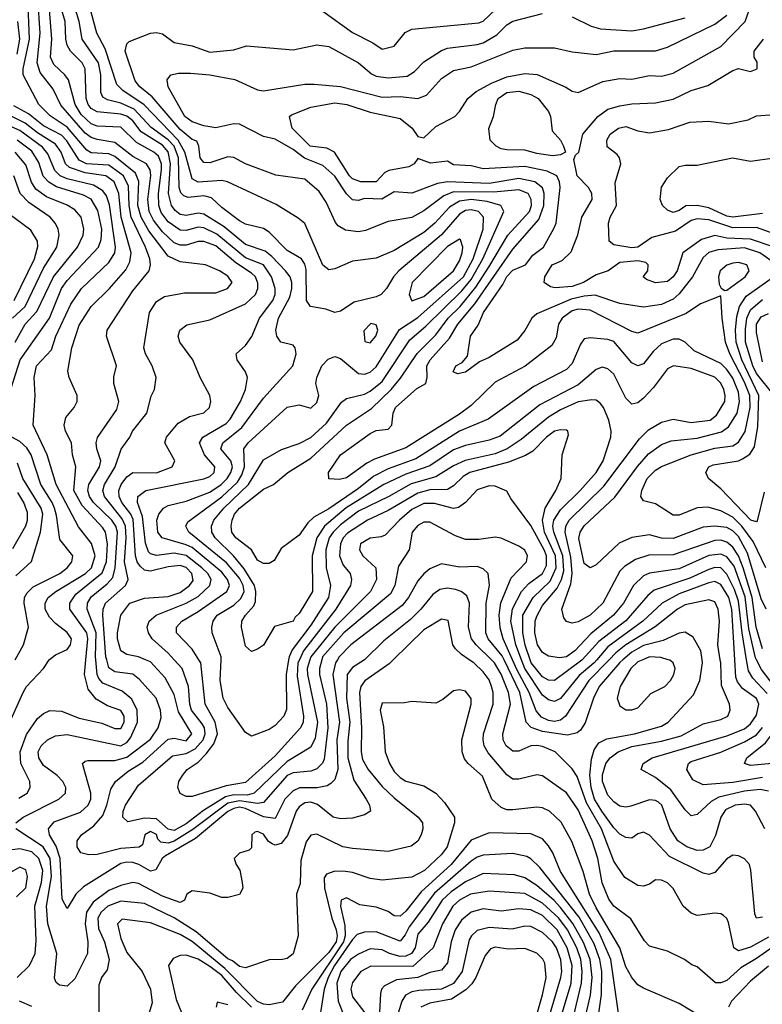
# Model space of a CAD drawing. Header units: inches. Extents: x 1793389 to 1900389, y 320802 to 470796.
# Tile 249 of 256: x 1822310 to 1824810, y 398839 to 402156. Entities that reach past the tile are written whole.
import ezdxf

# ---------------------------------------------------------------- set-up
doc = ezdxf.new("R2010")
doc.units = ezdxf.units.IN
doc.header["$MEASUREMENT"] = 0
doc.layers.add('B8329', color=7, linetype='Continuous')
doc.layers.add('B8420', color=7, linetype='Continuous')

msp = doc.modelspace()

# ---------------------------------------------------------------- linework, layer by layer
at = {"layer": 'B8329', "color": 2}
for points, elevation in [([(1822249.5, 399730), (1822320.9, 399890), (1822332.7, 399910), (1822389.6, 399970.4), (1822409.3, 400000)], 318), ([(1823470.5, 400000), (1823470, 399999.5), (1823430, 399973.6), (1823411.8, 399950), (1823410.2, 399870), (1823421.5, 399790), (1823413.9, 399726.1), (1823414.7, 399670), (1823434.1, 399594.1), (1823476.3, 399530), (1823486.8, 399510), (1823490.7, 399489.3), (1823470, 399477.2), (1823430, 399466.6), (1823390, 399464.5), (1823365.2, 399470), (1823312.1, 399512.1), (1823290, 399519.7), (1823270, 399518), (1823250, 399504.5), (1823240.3, 399490), (1823211.7, 399408.3), (1823190, 399380.5), (1823170, 399375.6), (1823159.6, 399379.6), (1823147.2, 399387.2), (1823130, 399412.3), (1823110, 399421.2), (1823101.4, 399418.6), (1823091.3, 399410), (1823090, 399366), (1823082, 399358), (1823050, 399348), (1823032, 399330), (1823038, 399310), (1823050.8, 399290.8), (1823058.8, 399250), (1823061, 399230), (1823050, 399209), (1823010, 399199), (1822990, 399199), (1822950, 399214), (1822890, 399222), (1822872, 399210), (1822864.7, 399190), (1822850, 399182.7), (1822790, 399203.5), (1822710, 399246), (1822690.5, 399249.5), (1822650, 399239.7), (1822610, 399222.6), (1822557, 399183), (1822534.9, 399150), (1822530.2, 399110), (1822538.9, 399050), (1822537.6, 399010), (1822494.9, 398925.1), (1822470, 398900.9), (1822443.9, 398903.9), (1822432.3, 398912.3), (1822427, 398927), (1822434.3, 399010), (1822404.5, 399110), (1822400.3, 399170), (1822416.8, 399270), (1822412.2, 399330), (1822388.4, 399370), (1822297.2, 399430)], 310), ([(1822297.2, 399450), (1822321.2, 399470), (1822441.2, 399530), (1822463.7, 399550), (1822464.5, 399570), (1822455.1, 399590), (1822436, 399610), (1822390, 399643.7), (1822374, 399670), (1822372, 399690), (1822382, 399710), (1822402.7, 399730), (1822430, 399743.8), (1822470, 399748.5), (1822650, 399710.2), (1822670, 399720.9), (1822683, 399737), (1822705.8, 399790), (1822705.3, 399830), (1822687, 399867), (1822654.2, 399894.2), (1822590, 399921.1), (1822576.3, 399936.3), (1822570.7, 399950.7), (1822565.5, 400000)], 310), ([(1822306.6, 399533.4), (1822335.1, 399550), (1822345.1, 399570), (1822343.6, 399590), (1822313, 399650), (1822311.1, 399690), (1822332, 399748), (1822370, 399802), (1822390, 399819.1), (1822411.5, 399828.5), (1822450, 399826.7), (1822510, 399803.1), (1822586.1, 399786.1), (1822630, 399768.7), (1822650, 399768.5), (1822661.3, 399790), (1822661.3, 399810), (1822650, 399829.4), (1822604.9, 399844.9), (1822566.6, 399866.6), (1822540.3, 399900.3), (1822528.2, 399950), (1822532.7, 400000)], 314), ([(1823379.2, 400000), (1823373.1, 399990), (1823364, 399950), (1823386.2, 399790), (1823377.5, 399730), (1823380.8, 399630), (1823370, 399596), (1823357.5, 399582.5), (1823344.8, 399575.2), (1823311.4, 399568.6), (1823251.4, 399568.6), (1823230, 399558), (1823202.6, 399530), (1823170, 399465.1), (1823130, 399470.9), (1823070, 399499.2), (1823050, 399503), (1823030, 399499.1), (1823010, 399488.7), (1822901.7, 399398.3), (1822800.5, 399339.5), (1822788.8, 399330), (1822768.2, 399291.8), (1822750, 399287.6), (1822710.7, 399310.7), (1822690, 399317.3), (1822670, 399318.5), (1822650, 399313.5), (1822524.9, 399235.1), (1822499.1, 399210), (1822470, 399162), (1822452.9, 399192.9), (1822445.5, 399330), (1822432.5, 399372.5), (1822409.6, 399410), (1822406.6, 399430), (1822425.9, 399454.1), (1822514, 399486), (1822540.7, 399510), (1822549.6, 399530), (1822549.6, 399550), (1822521.2, 399650), (1822530, 399658.8), (1822539.3, 399660.7), (1822630, 399660.3), (1822670, 399671.4), (1822750, 399732.4), (1822775.8, 399770), (1822785.4, 399805.4), (1822784.2, 399830), (1822769.5, 399870), (1822713.2, 399933.2), (1822690, 399951.3), (1822630, 399958.9), (1822610, 399972.3), (1822602.5, 400000)], 306), ([(1823326.5, 400000), (1823318.6, 399970), (1823319.2, 399950), (1823342, 399850), (1823347.5, 399770), (1823334.5, 399665.5), (1823328.9, 399651.1), (1823310, 399632), (1823290, 399625.1), (1823230, 399619.2), (1823210.5, 399610), (1823130, 399518.9), (1823110, 399516.2), (1823050, 399524.2), (1823010, 399516.4), (1822892.4, 399427.6), (1822830, 399388.4), (1822810, 399382.5), (1822785.1, 399385.1), (1822775.2, 399395.2), (1822770, 399411.5), (1822750, 399421.6), (1822730.7, 399410), (1822723, 399377), (1822711.8, 399368.2), (1822650, 399364.4), (1822570, 399343.6), (1822542.9, 399342.9), (1822515.3, 399350), (1822502.7, 399370), (1822502.7, 399390), (1822517.2, 399410), (1822559.5, 399440.5), (1822590, 399475.5), (1822603.5, 399510), (1822616.1, 399563.9), (1822632, 399590), (1822674.9, 399625.1), (1822724.7, 399655.3), (1822810, 399732.2), (1822830, 399735.8), (1822870, 399726.5), (1822889.6, 399750), (1822844.8, 399824.8), (1822830, 399882.7), (1822798.8, 399938.8), (1822750, 399993.3), (1822733.6, 400000)], 302), ([(1823567.3, 400000), (1823553.5, 399986.5), (1823471.5, 399928.5), (1823457.6, 399910), (1823453.1, 399890), (1823460.2, 399770), (1823459.5, 399690), (1823464.2, 399664.2), (1823482.4, 399630), (1823530, 399572.4), (1823570, 399534.4), (1823651, 399470), (1823666, 399450), (1823666.8, 399430), (1823661, 399410), (1823650, 399389), (1823627.5, 399372.5), (1823550, 399354.5), (1823430, 399363.6), (1823398, 399370), (1823310, 399412.3), (1823290, 399408.7), (1823274, 399386), (1823255.8, 399324.2), (1823253.7, 399246.3), (1823242, 399210), (1823246.8, 399070), (1823230, 399009), (1823210, 398994), (1823194, 398990), (1823150, 398988.7), (1823070, 398962), (1823050, 398966.6), (1823026.1, 398986.1), (1823010, 398992), (1822903.8, 399083.8), (1822830, 399130.9), (1822730, 399178.3), (1822650, 399186.2), (1822606.7, 399170), (1822583.6, 399150), (1822572.7, 399130), (1822575.1, 399095.1), (1822595.6, 399050), (1822610.3, 398989.7), (1822604.1, 398955.9), (1822584.9, 398930), (1822575.9, 398904.1), (1822575.5, 398790)], 314), ([(1823286.4, 400000), (1823277.8, 399970), (1823278.8, 399950), (1823311.9, 399790), (1823304.8, 399735.2), (1823290, 399705.1), (1823210, 399657.3), (1823098.7, 399550), (1823075.9, 399544.1), (1823030, 399545.3), (1823002.3, 399537.7), (1822928.2, 399491.8), (1822870, 399446.8), (1822830, 399425.1), (1822810, 399429.7), (1822770, 399464.2), (1822730, 399466.2), (1822673.6, 399453.6), (1822657.2, 399470), (1822658, 399490), (1822665.6, 399510), (1822710, 399577.1), (1822823.8, 399676.2), (1822870, 399684.5), (1822900.3, 399699.7), (1822926.8, 399730), (1822933.6, 399750), (1822931.8, 399770), (1822924.2, 399784.2), (1822888.5, 399830), (1822882, 399850), (1822877.7, 399910), (1822856.3, 399970), (1822829.4, 400000)], 298), ([(1823251.1, 400000), (1823246.3, 399990), (1823244, 399944), (1823264.9, 399810), (1823263.7, 399790), (1823254.9, 399770), (1823170, 399676.3), (1823070, 399586.3), (1823004.4, 399575.6), (1822890, 399539), (1822870, 399539), (1822850, 399549), (1822842, 399570), (1822845.2, 399590), (1822857.2, 399610), (1822873.2, 399630), (1822910, 399654.4), (1822937.1, 399682.9), (1822963, 399717), (1822975.4, 399750), (1822967.3, 399790), (1822933.7, 399850), (1822919.6, 399990), (1822913, 400000)], 294), ([(1823214.9, 400000), (1823206.7, 399950), (1823208.2, 399831.8), (1823199.3, 399810), (1823170, 399778), (1823150, 399765.2), (1823090, 399742), (1823070, 399755.3), (1823010, 399839), (1822995.1, 399870), (1822984.2, 399930), (1822987.5, 400000)], 290), ([(1824905.7, 399074.3), (1824790, 398993.3), (1824737.5, 398962.5), (1824690, 398919.6), (1824670, 398911.8), (1824652.1, 398912.1), (1824590, 398966), (1824572.5, 398972.5), (1824548, 398990), (1824490, 399018), (1824430, 399035.3), (1824412.9, 399052.9), (1824367.2, 399127.2), (1824309.5, 399170), (1824292.9, 399192.9), (1824270, 399249), (1824256, 399330), (1824236.9, 399390), (1824190, 399494.5), (1824150, 399551.8), (1824070, 399609.4), (1824050, 399612.3), (1823990, 399598), (1823970, 399598), (1823950, 399612.7), (1823886.3, 399686.3), (1823873, 399710), (1823869.7, 399730), (1823871.2, 399750), (1823903.5, 399850), (1823903.5, 399890), (1823898.3, 399910), (1823890, 399932.3), (1823870, 399959.6), (1823838.4, 399990), (1823823.3, 400000)], 314), ([(1824830, 399065.6), (1824770, 399031.6), (1824730, 399019.5), (1824713.2, 399030), (1824695.3, 399115.3), (1824690, 399128.7), (1824678.6, 399138.6), (1824670, 399144), (1824650, 399146), (1824590, 399138), (1824570, 399146), (1824542.7, 399170), (1824509.5, 399229.5), (1824490, 399249), (1824470, 399257.2), (1824450, 399259), (1824430, 399244), (1824410, 399237.2), (1824390, 399239.3), (1824346.5, 399266.5), (1824310, 399321.2), (1824267.8, 399430), (1824218, 399518), (1824186.3, 399606.3), (1824170, 399632.3), (1824112.3, 399690), (1824070, 399707.6), (1824050, 399711.2), (1824030, 399709.5), (1823990, 399692), (1823970, 399692), (1823947.3, 399710), (1823937.6, 399730), (1823935.6, 399750), (1823961.7, 399850), (1823955.3, 399890), (1823930, 399951.8), (1823908.3, 399990), (1823897.9, 400000)], 310), ([(1824340.5, 400000), (1824329.5, 399990.5), (1824260.9, 399910), (1824241.7, 399870), (1824213, 399787), (1824197.1, 399762.9), (1824185.8, 399754.2), (1824154, 399746), (1824070, 399757.8), (1824031.7, 399771.7), (1824014.3, 399790), (1823993.8, 399890), (1823940.3, 400000)], 306), ([(1824294.2, 400000), (1824225.5, 399930), (1824146.7, 399810), (1824130, 399796.9), (1824110, 399792.4), (1824090, 399794.8), (1824065.9, 399805.9), (1824048.3, 399828.3), (1824024.7, 399890), (1823984.5, 399964.5), (1823968.7, 400000)], 302), ([(1824252.5, 400000), (1824244, 399990), (1824192.8, 399947.2), (1824130, 399869.6), (1824110, 399859.6), (1824101.7, 399861.7), (1824090, 399865.1), (1824070, 399880.5), (1824009.9, 399970), (1823998.7, 400000)], 298), ([(1824203.3, 400000), (1824201.7, 399998.3), (1824110, 399929.7), (1824090, 399931.3), (1824070, 399942.6), (1824032, 399990), (1824028.4, 400000)], 294), ([(1824810, 399133.2), (1824790, 399129.2), (1824783.9, 399143.9), (1824771.4, 399291.4), (1824766, 399310), (1824750, 399329.2), (1824730, 399339.3), (1824710, 399341.2), (1824690, 399329.2), (1824650, 399283.7), (1824630, 399276), (1824610, 399280.9), (1824497.6, 399337.6), (1824430, 399409.3), (1824410, 399419), (1824390, 399414), (1824370, 399399), (1824350, 399401.2), (1824330, 399412.3), (1824310, 399433.6), (1824269.8, 399490), (1824245, 399530), (1824233.2, 399570), (1824228.8, 399611.2), (1824234.5, 399665.5), (1824243.5, 399696.5), (1824259.6, 399720.4), (1824286.2, 399733.8), (1824379, 399750), (1824470, 399776.4), (1824492.7, 399790), (1824578.3, 399881.7), (1824599.6, 399930), (1824608, 399990), (1824606.6, 400000)], 306), ([(1824818, 399430), (1824786.6, 399490), (1824769.6, 399509.6), (1824750, 399513.7), (1824718, 399510), (1824685.8, 399494.2), (1824670.4, 399470), (1824652.5, 399407.5), (1824632.4, 399370), (1824610, 399358), (1824590, 399357.4), (1824556, 399370), (1824525.6, 399390), (1824499.7, 399430), (1824471.3, 399510), (1824459.8, 399519.8), (1824450, 399526), (1824430, 399528), (1824367.2, 399507.2), (1824350, 399503.6), (1824330, 399507), (1824310, 399520.9), (1824290, 399543.7), (1824271.5, 399590), (1824271.8, 399611.8), (1824282.6, 399650), (1824297.6, 399670), (1824324.5, 399690), (1824370, 399708), (1824470, 399726), (1824536.6, 399743.4), (1824610, 399784.4), (1824670, 399799.1), (1824694, 399810), (1824701.2, 399830), (1824699.3, 399850), (1824672.6, 399912.6), (1824669.7, 399990), (1824668, 400000)], 302), ([(1824407.6, 400000), (1824390, 399992.4), (1824367, 399970), (1824330.7, 399910), (1824320.7, 399870), (1824330, 399844.7), (1824350, 399831.3), (1824370, 399831), (1824390, 399838), (1824433.8, 399886.2), (1824481.2, 399910), (1824500.9, 399930), (1824512.3, 399950), (1824516, 399970), (1824509.2, 399990), (1824498.3, 399998.3), (1824493, 400000)], 310), ([(1824830, 399556.9), (1824802.7, 399562.7), (1824750, 399557.1), (1824663.5, 399536.5), (1824637.1, 399522.9), (1824590, 399479), (1824570, 399474), (1824550, 399494), (1824501.5, 399561.5), (1824450, 399602.7), (1824402, 399630), (1824408.7, 399650), (1824439, 399670), (1824690, 399743.9), (1824750, 399766.7), (1824770, 399783.7), (1824790, 399813.4), (1824798, 399850), (1824790, 399869.4), (1824743.4, 399903.4), (1824725.8, 399925.8), (1824720.7, 399940.7), (1824717.2, 400000)], 298), ([(1824987.4, 400000), (1824994.2, 399974.2), (1825000.2, 399930), (1824999.3, 399830), (1824977.4, 399710), (1824970, 399692.7), (1824950.5, 399670), (1824930, 399660.9), (1824870, 399660.7), (1824830, 399649.7), (1824770, 399644.2), (1824749.3, 399650), (1824758, 399670), (1824820.3, 399719.7), (1824837.3, 399742.7), (1824865.3, 399810), (1824867, 399853), (1824859.8, 399890), (1824850.8, 399910), (1824806.6, 399966.6), (1824790.2, 400000)], 290), ([(1824825.9, 399885.9), (1824777.3, 399937.3), (1824762.7, 399962.7), (1824756.5, 400000)], 294), ([(1824615.3, 398790), (1824530, 398842), (1824410, 398893.2), (1824390, 398905.2), (1824370, 398929.2), (1824350, 398965.2), (1824329.7, 399030), (1824250, 399164.2), (1824227.4, 399210), (1824206.9, 399286.9), (1824167.9, 399387.9), (1824132.7, 399452.7), (1824093.2, 399490), (1824070, 399500.9), (1824050, 399503.7), (1823970, 399494), (1823950, 399494.5), (1823930, 399502), (1823899.5, 399530), (1823868.1, 399608.1), (1823819.3, 399650), (1823806.5, 399666.5), (1823799.6, 399690), (1823797.6, 399730), (1823829.3, 399850), (1823829.2, 399869.2), (1823810, 399894), (1823790, 399899), (1823770, 399895.3), (1823733.7, 399866.3), (1823710, 399854), (1823630, 399859), (1823605.4, 399854.6), (1823530, 399854), (1823522.8, 399830), (1823534, 399774), (1823540.4, 399690), (1823554.9, 399650), (1823570, 399624), (1823590, 399603), (1823610, 399590.6), (1823670, 399574.9), (1823710, 399550.5), (1823739.3, 399519.3), (1823773, 399470), (1823773, 399450), (1823748.5, 399370), (1823730, 399343.6), (1823672.4, 399290), (1823630, 399267), (1823530, 399257), (1823490, 399262.9), (1823430, 399282.9), (1823406.2, 399286.2), (1823370, 399287.6), (1823342, 399278), (1823334.9, 399265.1), (1823336.1, 399230), (1823360.2, 399130), (1823375.5, 399090), (1823378.6, 399070), (1823374.8, 399050), (1823350, 399013.7), (1823238.2, 398901.8), (1823193.9, 398846.1), (1823150, 398837.8), (1823130, 398839.8), (1823110, 398849), (1823000.2, 398960.2), (1822890, 399050.8), (1822850, 399074.8), (1822750, 399113.7), (1822654.4, 399125.6), (1822639.1, 399110), (1822650, 399061), (1822670, 399014), (1822721.6, 398950), (1822750.4, 398890), (1822756, 398844), (1822727.5, 398752.5)], 318), ([(1824810, 399603.1), (1824710, 399586.8), (1824610, 399578.7), (1824575.3, 399595.3), (1824555.1, 399630), (1824560.9, 399650), (1824570, 399657.1), (1824670, 399688.8), (1824750, 399723.6), (1824790, 399746.9), (1824810, 399772.2)], 294), ([(1824325.1, 398810), (1824299.3, 398990), (1824260.5, 399080.5), (1824130, 399287), (1824104.2, 399350), (1824090, 399372.7), (1824070, 399397), (1824030, 399413.6), (1823890, 399417), (1823830, 399391.8), (1823762.3, 399310), (1823661.3, 399218.7), (1823610, 399152.7), (1823590, 399136), (1823570, 399137.2), (1823550, 399152.3), (1823510, 399167), (1823454.2, 399174.2), (1823410, 399198), (1823391.3, 399190), (1823389.2, 399170), (1823404.6, 399104.6), (1823405.3, 399070), (1823399.8, 399050), (1823293.6, 398890), (1823260.2, 398819.8)], 322), ([(1822301.2, 398930), (1822342.7, 398970), (1822362, 399010), (1822365.6, 399054.4), (1822360.4, 399170), (1822382.9, 399250), (1822387.8, 399290), (1822374.2, 399330), (1822350, 399353.1), (1822310, 399363.5), (1822250, 399355.1)], 314), ([(1824248.4, 398730), (1824268.1, 398871.9), (1824269.8, 398950), (1824262.9, 398990), (1824243.5, 399043.5), (1824192.7, 399132.7), (1824060.6, 399300.6), (1824030, 399329.6), (1824016.6, 399336.6), (1823970, 399347.8), (1823870, 399341.1), (1823850, 399335.4), (1823830, 399321.1), (1823706.5, 399213.5), (1823620.3, 399099.7), (1823607.1, 399072.9), (1823590, 399051.8), (1823510, 399083.5), (1823470, 399082.4), (1823446.1, 399073.9), (1823430, 399057.6), (1823369.7, 398970.3), (1823348.1, 398930), (1823334.2, 398890), (1823319.3, 398790)], 326), ([(1822298.4, 399201.6), (1822330, 399231.3), (1822335.6, 399270), (1822330, 399292.7), (1822310, 399300.9), (1822230, 399256)], 318), ([(1824203.5, 398750), (1824230.7, 398870), (1824236.8, 398930), (1824229.8, 398990), (1824207.8, 399047.8), (1824171.4, 399111.4), (1824130, 399165.3), (1824109.3, 399189.3), (1824050, 399239.7), (1824010, 399265.1), (1823975.2, 399275.2), (1823870, 399279.7), (1823810, 399252.3), (1823761.9, 399218.1), (1823731.5, 399190), (1823684.2, 399115.8), (1823650, 399075.1), (1823641.3, 399030), (1823628.4, 399010), (1823610, 399001.2), (1823590, 399000.3), (1823555.1, 399010), (1823530, 399022.6), (1823490, 399025.7), (1823450, 399008.3), (1823423.7, 398990), (1823390.3, 398950), (1823376.9, 398910), (1823382, 398850), (1823404.9, 398790)], 330), ([(1824162.4, 398750), (1824201.1, 398910), (1824203.4, 398950), (1824198.3, 398990), (1824185, 399030), (1824154.3, 399090), (1824124.4, 399130), (1824070, 399179.8), (1824010, 399212.1), (1823890, 399220.5), (1823827.7, 399210), (1823790, 399189.7), (1823767.4, 399170), (1823732.7, 399110), (1823702, 399030), (1823632.8, 398967.2), (1823492.1, 398967.9), (1823458, 398950), (1823430, 398912.7), (1823424.6, 398890), (1823430, 398864.9), (1823471.1, 398811.1)], 334), ([(1824130, 398790.8), (1824166.2, 398910), (1824169.8, 398970), (1824153, 399030), (1824119.3, 399090), (1824070, 399138.7), (1824030, 399157.3), (1823990, 399161.1), (1823930, 399152.8), (1823870, 399160.5), (1823830, 399149.6), (1823797.4, 399122.6), (1823776, 399090), (1823762.3, 399050), (1823750, 398979), (1823730, 398954), (1823690, 398946.6), (1823650.2, 398929.8), (1823577.8, 398922.2), (1823538, 398902), (1823527.7, 398890), (1823524.1, 398875.9), (1823520.2, 398790)], 338), ([(1824083.8, 398770), (1824131.8, 398930), (1824134.8, 398950), (1824130.9, 398989.1), (1824117.2, 399030), (1824103.5, 399050), (1824070, 399081.3), (1824030, 399101.3), (1824010, 399103), (1823967.1, 399092.9), (1823890, 399098.3), (1823850, 399087.6), (1823830.4, 399070), (1823823.2, 399056.8), (1823798.9, 398950), (1823770.1, 398909.9), (1823730, 398889.8), (1823653.7, 398886.3), (1823630, 398881.3), (1823608, 398870), (1823596.4, 398850), (1823576.1, 398783.9)], 342), ([(1824034.8, 398750), (1824070, 398871), (1824082, 398930), (1824077.4, 398977.4), (1824071.2, 398991.2), (1824050, 399012), (1824010, 399027), (1823954.6, 399025.4), (1823910, 399031.8), (1823894.4, 399025.6), (1823876.7, 399003.3), (1823845.7, 398930), (1823831.9, 398908.1), (1823811.9, 398888.1), (1823763.2, 398856.8), (1823690, 398842.6), (1823660.5, 398830)], 346), ([(1823089.9, 398829.9), (1823039, 398879), (1822990, 398936.2), (1822950, 398966.4), (1822910, 398990.9), (1822870, 399005.1), (1822850, 399003.7), (1822826, 398994), (1822810.8, 398970), (1822835.9, 398855.9), (1822888, 398730)], 322), ([(1824830, 398968.2), (1824770, 398917), (1824706, 398850), (1824695.5, 398830)], 318), ([(1822350, 398832), (1822309, 398850)], 314), ([(1823010, 398838), (1822974, 398846), (1822971.3, 398830)], 326)]:
    msp.add_lwpolyline(points, dxfattribs=dict(at, elevation=elevation))
at = {"layer": 'B8420', "color": 2}
for points, elevation in [([(1822913, 400000), (1822890, 400035.1), (1822837, 400090), (1822838, 400110), (1822855.1, 400130), (1822910, 400162.3), (1823007.3, 400230), (1823015.8, 400250), (1823009.7, 400270), (1822990, 400294.8), (1822890, 400377.4), (1822870, 400387.1), (1822789.5, 400410), (1822775.1, 400430), (1822771.8, 400470), (1822778, 400490), (1822793.2, 400510), (1822810, 400519.3), (1822870, 400533.7), (1822950, 400563.9), (1822988.3, 400590), (1823008.5, 400610), (1823020.9, 400630), (1823026.2, 400650), (1823020.4, 400670), (1822986.3, 400710), (1822994, 400730), (1823058, 400782), (1823130, 400880.5), (1823229.4, 400990), (1823240.9, 401030), (1823237.2, 401050), (1823230, 401059), (1823189, 401070), (1823175.1, 401090), (1823172, 401110), (1823181.3, 401150), (1823218.7, 401221.3), (1823225.7, 401250), (1823225.4, 401270), (1823219.7, 401290), (1823204.2, 401310), (1823158.6, 401358.6), (1823135.9, 401375.9), (1823070, 401398.3), (1822998.4, 401458.4), (1822930, 401501.1), (1822910, 401504.4), (1822870, 401496.4), (1822850, 401499.7), (1822832.6, 401512.6), (1822820.4, 401530), (1822810.8, 401570), (1822817.7, 401670), (1822810, 401711), (1822790, 401733.2), (1822718.4, 401778.4), (1822690, 401814.8), (1822670.5, 401830.5), (1822650, 401837.8), (1822570, 401845.1), (1822550, 401856.3), (1822539.8, 401870), (1822533.3, 401890), (1822529.6, 401990), (1822520.5, 402010), (1822480.5, 402050), (1822469.8, 402069.8), (1822464.8, 402090), (1822463.1, 402150), (1822434, 402250)], 294), ([(1822602.5, 400000), (1822599.8, 400010), (1822589.8, 400150.2), (1822591.1, 400170), (1822598.7, 400190), (1822666, 400250), (1822674.7, 400270), (1822662.6, 400330), (1822667.8, 400410), (1822665.4, 400450), (1822654.7, 400474.7), (1822595.1, 400550), (1822589.7, 400570), (1822595.4, 400590), (1822631, 400650), (1822651.1, 400708.9), (1822680.9, 400750), (1822689.5, 400770), (1822738, 400830), (1822752.7, 400887.3), (1822764, 400910), (1822769.2, 400950), (1822756, 400990), (1822732.7, 401030), (1822727, 401050), (1822746.6, 401170), (1822770, 401206.8), (1822796.6, 401223.4), (1822864.8, 401235.2), (1822970, 401235.5), (1823008.7, 401250), (1823025.2, 401270), (1823010, 401292.3), (1822982, 401310), (1822935.3, 401330), (1822850, 401339.6), (1822810, 401359.6), (1822744.2, 401444.2), (1822718.6, 401490), (1822707.6, 401530), (1822710.7, 401610.7), (1822699.1, 401639.1), (1822630, 401695.3), (1822610, 401703.8), (1822550, 401707.3), (1822536.2, 401716.2), (1822470, 401793.3), (1822411.8, 401831.8), (1822374, 401870), (1822321.3, 401970), (1822321.5, 401990), (1822342.9, 402090), (1822336.5, 402230)], 306), ([(1822733.6, 400000), (1822710, 400009.7), (1822670, 400017.6), (1822650, 400029.5), (1822638.9, 400070), (1822638.9, 400090), (1822649.7, 400150.3), (1822680.9, 400190), (1822730, 400207), (1822810, 400212.9), (1822850, 400226.5), (1822881.6, 400250), (1822893.1, 400266.9), (1822889.6, 400290), (1822870, 400310.9), (1822850, 400316.8), (1822810, 400313.3), (1822750, 400297.7), (1822730, 400302), (1822714.8, 400314.8), (1822704.8, 400330), (1822699.3, 400350), (1822691.7, 400471.7), (1822683.5, 400490), (1822653.3, 400530), (1822644.8, 400550), (1822643.1, 400570), (1822651.3, 400590), (1822670, 400615.5), (1822690, 400630.5), (1822770, 400628.9), (1822822.7, 400650), (1822832, 400670), (1822798, 400730), (1822803.7, 400750), (1822843.5, 400796.5), (1822881.2, 400818.8), (1822930, 400831), (1822949, 400850), (1822952.7, 400870), (1822949.2, 400890), (1822917.2, 400950), (1822892.7, 401010), (1822849.2, 401070), (1822842.7, 401090), (1822849, 401110), (1822872.3, 401127.7), (1822950, 401144.9), (1823070, 401198.4), (1823103.6, 401230), (1823111.2, 401250), (1823111.2, 401268.8), (1823103, 401290), (1823090, 401302), (1823037, 401337), (1822970, 401393.5), (1822930, 401408.3), (1822910, 401408.3), (1822870, 401396), (1822850, 401396), (1822830, 401404.4), (1822790, 401441.7), (1822759.9, 401479.9), (1822745.3, 401510), (1822741.1, 401550), (1822750.7, 401630.7), (1822748.4, 401650), (1822736.3, 401670), (1822690, 401695.1), (1822630, 401741.7), (1822570, 401751.9), (1822550, 401758.7), (1822530, 401773.3), (1822448.2, 401868.2), (1822422.2, 401922.2), (1822378, 401978), (1822368.6, 402010), (1822378.5, 402110), (1822370.7, 402230)], 302), ([(1822829.4, 400000), (1822810, 400021.6), (1822755.1, 400070), (1822743.7, 400090), (1822739.3, 400110), (1822746, 400130), (1822769.2, 400150), (1822869.8, 400190.2), (1822910, 400212.9), (1822949.7, 400250), (1822953.7, 400270), (1822943.1, 400290), (1822922.7, 400310), (1822870, 400350.7), (1822830, 400358.4), (1822770, 400351.1), (1822750, 400356.9), (1822743.7, 400363.7), (1822732.7, 400392.7), (1822722.6, 400482.6), (1822706.6, 400530), (1822707.3, 400550), (1822734, 400570), (1822930, 400608.8), (1822950, 400617.1), (1822964.5, 400630), (1822966.6, 400650), (1822931.6, 400690), (1822914.5, 400730), (1822926, 400750), (1823004.6, 400795.4), (1823018, 400810), (1823053.3, 400870), (1823069.6, 400910), (1823076, 400950), (1823069.4, 400969.4), (1823042, 401010), (1823038, 401030), (1823070, 401058), (1823091.5, 401088.5), (1823116.9, 401150), (1823162, 401210), (1823169.7, 401230), (1823169.7, 401250), (1823157.3, 401290), (1823130, 401329.7), (1823070, 401353.8), (1822973.5, 401433.5), (1822930, 401455.1), (1822910, 401456.4), (1822870, 401446), (1822850, 401447.1), (1822810, 401475.1), (1822785.8, 401505.8), (1822777.8, 401530), (1822777.3, 401570), (1822787.2, 401650), (1822786.8, 401670), (1822776.5, 401696.5), (1822761.6, 401710), (1822702.3, 401742.3), (1822650, 401793.5), (1822570, 401797.3), (1822550, 401804.8), (1822516.6, 401836.6), (1822496.1, 401870), (1822473.4, 401953.4), (1822462, 401970), (1822424.7, 402004.7), (1822412.8, 402030), (1822418, 402090), (1822409.8, 402190.2)], 298), ([(1822987.5, 400000), (1822988, 400010), (1822958, 400090), (1822957, 400110), (1822960.7, 400130), (1822974.5, 400150), (1823030, 400183.6), (1823054.1, 400205.9), (1823064.8, 400230), (1823062.5, 400250), (1823050, 400274.8), (1823005.8, 400325.8), (1822879.5, 400430), (1822869.3, 400450), (1822875.9, 400464.1), (1822990, 400548.1), (1823042.5, 400597.5), (1823057.7, 400622.3), (1823066.8, 400650), (1823064.2, 400710), (1823078.4, 400730), (1823210, 400850.6), (1823250, 400858.8), (1823290, 400847.7), (1823310, 400866), (1823316.2, 400890), (1823306.6, 400930), (1823309.4, 400950), (1823326.6, 400990), (1823347.7, 401012.3), (1823370, 401020.7), (1823390, 401014), (1823450, 400963.8), (1823470, 400961.3), (1823490, 400968.5), (1823510, 400986), (1823588.1, 401111.9), (1823650, 401152.9), (1823803.8, 401290), (1823835.7, 401350), (1823869.8, 401450), (1823871.1, 401490), (1823854, 401510), (1823830, 401515.8), (1823810, 401512.8), (1823790, 401500.4), (1823729.4, 401430.6), (1823586, 401310), (1823568.2, 401290), (1823544.9, 401250), (1823526, 401230), (1823510, 401222), (1823435.5, 401204.5), (1823390, 401174), (1823370, 401169.2), (1823340.2, 401180.2), (1823288.7, 401190), (1823275.1, 401210), (1823274, 401314), (1823270, 401332.7), (1823258.4, 401350), (1823210, 401378.4), (1823150, 401439.5), (1823130, 401452), (1823070, 401467), (1823050, 401478.4), (1822990, 401522.9), (1822955.3, 401555.3), (1822930, 401562.3), (1822876.3, 401556.3), (1822862.4, 401562.4), (1822852.2, 401572.2), (1822846.8, 401590), (1822844.1, 401690), (1822829.1, 401730), (1822810, 401751.4), (1822752.3, 401792.3), (1822694.8, 401854.8), (1822650, 401874.8), (1822605.2, 401885.2), (1822590, 401895.1), (1822582.6, 401910), (1822583.1, 401970), (1822575.1, 402010), (1822519.7, 402090), (1822509.8, 402150), (1822497.6, 402190)], 290), ([(1824810, 400036.2), (1824788.6, 400110), (1824775.7, 400210), (1824745.7, 400310), (1824729.9, 400349.9), (1824710, 400378.9), (1824690, 400396.4), (1824670, 400402.3), (1824650, 400401.5), (1824510, 400353.7), (1824427.5, 400352.5), (1824382.2, 400337.8), (1824345.7, 400314.3), (1824330, 400298), (1824272.2, 400190), (1824230.4, 400150), (1824190, 400127.3), (1824170, 400122.7), (1824150, 400128.7), (1824141.5, 400141.5), (1824135.1, 400170), (1824164.5, 400255.5), (1824169.2, 400290.8), (1824165.2, 400345.2), (1824145.6, 400430), (1824148.5, 400450), (1824158.9, 400470), (1824276, 400584), (1824396.2, 400743.8), (1824426.2, 400773.8), (1824470, 400800.5), (1824509.6, 400810.4), (1824570, 400798.9), (1824633.7, 400806.3), (1824655.9, 400824.1), (1824683, 400870), (1824685.1, 400890), (1824680.5, 400910), (1824670, 400931.6), (1824650, 400951.2), (1824570, 400980.5), (1824510.5, 400989.5), (1824490, 400979.3), (1824443.4, 400916.6), (1824410, 400881.2), (1824390, 400865.2), (1824370, 400861.2), (1824350, 400881.2), (1824310, 400961.2), (1824290, 400979.3), (1824270, 400985.2), (1824250, 400977.2), (1824190, 400926.3), (1824061.2, 400858.8), (1823926.8, 400753.2), (1823890, 400738.9), (1823810, 400721.1), (1823770, 400706.9), (1823690, 400653.5), (1823610, 400624.4), (1823535.5, 400590), (1823408.4, 400511.6), (1823335.2, 400450), (1823310.2, 400410), (1823294.7, 400350), (1823295.3, 400230), (1823250, 400155.3), (1823236.8, 400143.2), (1823230, 400129.3), (1823167.7, 400112.3), (1823130.5, 400049.5), (1823110, 400035.3), (1823090, 400028), (1823070, 400046), (1823056, 400110), (1823058, 400130), (1823069.5, 400150), (1823098, 400182), (1823103.8, 400196.2), (1823105.1, 400230), (1823099.8, 400250), (1823065.7, 400305.7), (1823029.9, 400349.9), (1822968, 400410), (1822956.3, 400430), (1822955.8, 400450), (1822963.5, 400470), (1822996.4, 400510), (1823080.4, 400590), (1823130, 400672.7), (1823191.5, 400708.5), (1823250, 400728.2), (1823290, 400748.4), (1823343, 400797), (1823392.5, 400867.5), (1823410, 400879.3), (1823470, 400894.9), (1823490, 400904.6), (1823530, 400937.4), (1823622.7, 401077.3), (1823677.1, 401122.9), (1823797.8, 401242.2), (1823830, 401280.2), (1823869, 401350), (1823939.5, 401510), (1823929.2, 401530), (1823883.4, 401543.4), (1823830, 401550.5), (1823790, 401544.1), (1823756.2, 401523.8), (1823707, 401470), (1823670, 401438.9), (1823570, 401378.4), (1823510, 401352.3), (1823430, 401342.7), (1823370, 401316), (1823350, 401312.7), (1823330, 401329), (1823270, 401468.7), (1823246.8, 401486.8), (1823173.1, 401533.1), (1823009.6, 401609.6), (1822990, 401614), (1822910, 401608.5), (1822890, 401619.5), (1822865.7, 401710), (1822842.9, 401750), (1822728.7, 401868.7), (1822657.1, 401917.1), (1822637, 401937), (1822597, 402057), (1822569.7, 402110), (1822542.4, 402210)], 286), ([(1824853.5, 401333.5), (1824801.6, 401370), (1824750, 401387.8), (1824659.7, 401380.3), (1824630, 401371.1), (1824610, 401355.1), (1824574.9, 401290), (1824530, 401232.8), (1824510, 401214), (1824470, 401196.9), (1824410, 401187.6), (1824330, 401199.6), (1824247.4, 401227.4), (1824210, 401225), (1824166.1, 401213.9), (1824050, 401164.5), (1824033.4, 401150), (1824010, 401109), (1823984.1, 401075.9), (1823890, 401018), (1823857.1, 401002.9), (1823810, 400968.7), (1823783.1, 400963.1), (1823768.7, 400970), (1823778, 400990), (1823799.3, 401000.7), (1823817.6, 401022.4), (1823827.3, 401090), (1823853, 401127), (1823871.5, 401170), (1823936.5, 401263.5), (1823950, 401290.4), (1823970, 401312), (1824012.3, 401330), (1824037.2, 401362.8), (1824073.2, 401390), (1824107.8, 401452.2), (1824115.1, 401470), (1824129.6, 401590), (1824127.3, 401610), (1824118, 401630), (1824085.4, 401645.4), (1824010, 401661), (1823870, 401652.8), (1823830, 401663.6), (1823770, 401666.6), (1823750, 401679), (1823692.7, 401672.7), (1823650, 401688), (1823638, 401670), (1823619.9, 401660.1), (1823551.8, 401648.2), (1823538.7, 401641.3), (1823510, 401609.7), (1823458, 401610), (1823430, 401619.6), (1823419.6, 401630), (1823369.7, 401709.7), (1823343.3, 401723.3), (1823287, 401730), (1823227.3, 401790), (1823218, 401830), (1823224.7, 401835.3), (1823290, 401860.7), (1823370, 401875.3), (1823411.3, 401870), (1823490, 401844.4), (1823590, 401823), (1823630.8, 401790), (1823650, 401762), (1823670, 401758), (1823710, 401795.5), (1823774, 401830), (1823790, 401846), (1823818, 401890), (1823846, 401914), (1823897.6, 401942.4), (1823950, 401962.7), (1824010, 401974.3), (1824051.4, 401971.4), (1824148.6, 401928.6), (1824170, 401914.8), (1824190, 401911), (1824272.5, 401947.5), (1824330, 401957.3), (1824370, 401954.9), (1824430, 401968.2), (1824470, 401966), (1824510, 401975.5), (1824670, 402064.9), (1824751.6, 402150), (1824772.8, 402210)], 274), ([(1823330, 402184.9), (1823430, 402113), (1823498, 402078), (1823530, 402056), (1823570, 402066.8), (1823607.5, 402112.5), (1823630, 402124), (1823854.9, 402145.1), (1823870, 402150.4), (1823911.8, 402190)], 286), ([(1822300.6, 402039.4), (1822310.6, 402090), (1822303.7, 402150)], 310), ([(1824823, 400170), (1824805.2, 400205.2), (1824759.3, 400359.3), (1824730, 400414.8), (1824710, 400434.5), (1824690, 400445.1), (1824650, 400449.8), (1824610, 400446.6), (1824510, 400408.3), (1824470, 400409.7), (1824430, 400420.5), (1824370, 400411.8), (1824327.3, 400392.7), (1824250, 400319.3), (1824230, 400309.2), (1824210, 400324), (1824191.6, 400408.4), (1824196.9, 400430), (1824210, 400450.4), (1824312.8, 400547.2), (1824389, 400651), (1824426.3, 400693.7), (1824470, 400724.4), (1824503.3, 400736.7), (1824590, 400746.5), (1824672.7, 400767.3), (1824695.5, 400784.5), (1824725.4, 400830), (1824732.9, 400870), (1824730, 400901.2), (1824710, 400947.8), (1824690, 400977.4), (1824670, 400997.4), (1824580.7, 401040.7), (1824550, 401069.3), (1824530, 401079.5), (1824510, 401079.6), (1824470, 401063.6), (1824441.8, 401038.2), (1824410, 400996), (1824390, 400989.4), (1824370, 400999.5), (1824310, 401071.6), (1824290, 401078.7), (1824230, 401084.5), (1824210, 401081.2), (1824197.6, 401062.4), (1824170, 400997.2), (1824150, 400977), (1824039.9, 400920.1), (1823886.8, 400810), (1823790, 400769.7), (1823643.6, 400676.4), (1823550, 400642.7), (1823501.6, 400618.4), (1823450, 400576.8), (1823350, 400508.6), (1823299.6, 400480.4), (1823279.5, 400460.5), (1823250, 400419), (1823190, 400374), (1823166.4, 400333.6), (1823150, 400324), (1823130, 400324), (1823110, 400335.3), (1823089.6, 400369.6), (1823037, 400410), (1823024.2, 400430), (1823021.3, 400450), (1823025.1, 400470), (1823033, 400490), (1823050, 400510.3), (1823130, 400574.4), (1823164, 400590), (1823212.7, 400630), (1823290, 400678.7), (1823410, 400790.4), (1823493.6, 400846.4), (1823559.7, 400910), (1823591.6, 400948.4), (1823648.1, 401031.9), (1823710, 401093.7), (1823752.1, 401150), (1823791.9, 401190), (1823844.8, 401255.2), (1823892.7, 401327.3), (1823952.4, 401430), (1824025.4, 401510), (1824032.1, 401530), (1824031, 401550), (1824021.6, 401570), (1823990, 401582.7), (1823905.2, 401574.8), (1823770, 401576.2), (1823737.1, 401562.9), (1823670, 401511.6), (1823630, 401489.6), (1823550, 401475.6), (1823474.2, 401445.8), (1823450, 401441.6), (1823406.3, 401446.3), (1823381.7, 401461.7), (1823372.9, 401472.9), (1823341.1, 401541.1), (1823317.5, 401577.5), (1823270, 401618.7), (1823171.7, 401631.7), (1823070, 401669.7), (1823030, 401691.8), (1823010, 401694), (1822950, 401674), (1822930, 401675.1), (1822917, 401690), (1822913.2, 401730), (1822906.3, 401746.3), (1822890, 401751.6), (1822850, 401785.7), (1822755.6, 401895.6), (1822713.6, 401930), (1822698, 401950), (1822665.2, 402050), (1822670, 402074), (1822678, 402082), (1822749.6, 402110.4), (1822770, 402113), (1822790, 402107.7), (1822830, 402079.1), (1822890, 402068.2), (1822950, 402046), (1823030, 402054), (1823072.9, 402067.1), (1823230, 402054), (1823310, 402070.6), (1823350, 402064.9), (1823450, 402010.5), (1823493.7, 401973.7), (1823510, 401965.7), (1823550, 401959.5), (1823614.3, 401965.7), (1823638.7, 401981.3), (1823670, 402014), (1823730, 402052.4), (1823750, 402060.3), (1823850, 402072), (1823870, 402078), (1823915.7, 402104.3), (1823950, 402138), (1823969.7, 402150.3), (1824070, 402177.1)], 282), ([(1824822, 400310), (1824778.4, 400398.4), (1824740.8, 400450), (1824710, 400479.8), (1824670, 400501.7), (1824626.6, 400513.4), (1824590, 400511.6), (1824530, 400487), (1824510, 400486.6), (1824450, 400525.2), (1824410, 400535.3), (1824401.2, 400550), (1824404.5, 400570), (1824422.4, 400610), (1824450, 400638.4), (1824470, 400650.4), (1824569.8, 400690.2), (1824650, 400712.6), (1824710, 400720.3), (1824730, 400732.7), (1824751.6, 400768.4), (1824769, 400850), (1824767.4, 400890), (1824750, 400934.3), (1824700.3, 401030), (1824685.4, 401070), (1824674.3, 401150), (1824670, 401226), (1824601.3, 401198.7), (1824553.4, 401166.6), (1824390, 401099.5), (1824370, 401105.1), (1824230, 401177.4), (1824190, 401181), (1824170, 401175.6), (1824135.8, 401150), (1824123.1, 401130), (1824115.8, 401084.2), (1824101.3, 401058.7), (1824011.7, 400988.3), (1823910, 400935.1), (1823830, 400856.2), (1823790, 400826.6), (1823610, 400713.3), (1823504.2, 400675.8), (1823478, 400662), (1823410, 400612.7), (1823386.6, 400606.6), (1823350, 400609), (1823349.2, 400630), (1823389.4, 400690), (1823490, 400762.4), (1823510, 400772.4), (1823550, 400776.3), (1823562, 400790), (1823567, 400830), (1823575.1, 400850), (1823646.7, 400913.3), (1823677, 400930), (1823681.6, 400950), (1823680.5, 400990), (1823691.3, 401010), (1823756.5, 401083.5), (1823784.8, 401130), (1823841.8, 401198.3), (1823970, 401383.1), (1824057.4, 401482.6), (1824074.4, 401530), (1824075.3, 401570), (1824069.8, 401589.8), (1824043.7, 401610), (1823990, 401620.3), (1823890, 401603.4), (1823750.2, 401609.8), (1823716, 401604), (1823630, 401571.6), (1823570, 401576), (1823528.7, 401551.3), (1823470, 401553), (1823450, 401546.6), (1823430, 401549.3), (1823410, 401569.3), (1823370, 401628.2), (1823330, 401664.5), (1823268.8, 401688.8), (1823230, 401718.9), (1823170, 401753.2), (1823130, 401762), (1823050, 401803.5), (1823030, 401804.8), (1822970, 401791.2), (1822930, 401797.7), (1822890, 401811.5), (1822866, 401830), (1822809.4, 401930), (1822806.6, 401953.4), (1822818, 401970), (1822844.1, 401975.9), (1822884.1, 401975.9), (1822950, 401970.4), (1823034.4, 401954.4), (1823110, 401919.1), (1823130, 401916.3), (1823270, 401938.4), (1823301.2, 401938.8), (1823390, 401930.4), (1823530, 401895.3), (1823590, 401897), (1823650, 401890.4), (1823678.6, 401901.4), (1823730, 401957.3), (1823770, 401984), (1823830, 401997.1), (1823970, 402053.4), (1824010, 402060.7), (1824110, 402060.7), (1824170, 402047.3), (1824250, 402038.4), (1824310, 402050.4), (1824449.6, 402050.4), (1824490, 402063), (1824650, 402140.3), (1824690, 402170.5)], 278), ([(1824170, 402164.9), (1824233.8, 402133.8), (1824265.1, 402125.1), (1824370, 402118.4), (1824410, 402124.4), (1824550, 402162)], 282), ([(1824850, 401389.8), (1824770, 401416.8), (1824690, 401420.3), (1824650, 401428.5), (1824604.9, 401415.1), (1824542, 401370), (1824522.8, 401310), (1824510, 401289.2), (1824490, 401274), (1824450, 401269.4), (1824420.2, 401280.2), (1824408, 401290), (1824424, 401310), (1824425.2, 401330), (1824417.6, 401337.6), (1824390, 401343.5), (1824330, 401338.3), (1824290.3, 401309.7), (1824250, 401296.8), (1824207.3, 401270), (1824170, 401257.4), (1824112.3, 401252.3), (1824096, 401256), (1824075.3, 401270), (1824077.2, 401290), (1824102.7, 401330), (1824135.6, 401344.4), (1824166, 401374), (1824188.6, 401431.4), (1824202, 401490), (1824236.3, 401550), (1824235.8, 401570), (1824224, 401590), (1824186.2, 401630), (1824175.1, 401684.9), (1824180.7, 401699.3), (1824191.8, 401710), (1824205.1, 401770), (1824256.2, 401830), (1824290, 401854), (1824330, 401865.3), (1824370, 401872.7), (1824450, 401875.5), (1824510, 401888.4), (1824570, 401917.1), (1824625.8, 401934.2), (1824710, 401984), (1824730, 401990.8), (1824770, 401980.7), (1824792.7, 401990), (1824792.1, 402012.1), (1824782, 402030), (1824782, 402050), (1824813.2, 402090)], 270), ([(1822565.5, 400000), (1822564.5, 400010), (1822567, 400090), (1822536.8, 400170), (1822537.7, 400190), (1822550, 400211.7), (1822604.3, 400255.7), (1822623, 400277), (1822630.7, 400309.3), (1822639.1, 400430), (1822633.3, 400450), (1822619.3, 400470), (1822558, 400530), (1822544.2, 400550), (1822539.2, 400570), (1822542.3, 400590), (1822578, 400650), (1822582.4, 400670), (1822569.5, 400710), (1822567, 400730), (1822571.9, 400748.1), (1822637.2, 400842.8), (1822643.7, 400870), (1822627, 400930), (1822627, 400953), (1822636, 400990), (1822602, 401090), (1822604, 401110), (1822690, 401242), (1822745.1, 401310), (1822749.6, 401330), (1822748, 401350), (1822733.5, 401390), (1822685, 401490), (1822678, 401530), (1822675.5, 401595.5), (1822658.7, 401630), (1822610, 401666.2), (1822534, 401670), (1822510, 401682), (1822468, 401748), (1822450, 401766.4), (1822390, 401797.8), (1822338.8, 401838.8), (1822290, 401866)], 310), ([(1822532.7, 400000), (1822539, 400070), (1822535.9, 400090), (1822478.4, 400170), (1822478.4, 400190), (1822499.1, 400220.9), (1822587.6, 400292.4), (1822601.6, 400330), (1822605.6, 400390), (1822598.3, 400430), (1822590, 400444.5), (1822519.5, 400519.5), (1822492.1, 400570), (1822498.7, 400650), (1822487.6, 400690), (1822484.5, 400730), (1822463.7, 400770), (1822459.5, 400790), (1822464.7, 400815.3), (1822493.2, 400850), (1822502.7, 400870), (1822502.7, 400890), (1822476, 400950), (1822472, 400972), (1822485.6, 401050), (1822510, 401126.8), (1822549.8, 401190.2), (1822612, 401250), (1822666.4, 401313.6), (1822680.4, 401339.6), (1822685.4, 401370), (1822651.6, 401490), (1822643.8, 401570), (1822628.2, 401610), (1822599.3, 401630), (1822530, 401639.8), (1822477.7, 401657.7), (1822464.4, 401670), (1822449.8, 401710), (1822430, 401736.4), (1822370, 401774.4), (1822327.6, 401807.6), (1822274.2, 401834.2)], 314), ([(1824850, 401434), (1824790, 401456.3), (1824710, 401454.2), (1824630, 401481.4), (1824590, 401485.4), (1824570, 401479.1), (1824517.1, 401442.9), (1824437.5, 401422.5), (1824390, 401389.8), (1824370, 401387.3), (1824310, 401397.2), (1824294, 401410), (1824292.3, 401470), (1824297, 401490), (1824319.3, 401530), (1824314, 401606), (1824333.2, 401670), (1824329, 401690), (1824321.2, 401701.2), (1824287.3, 401727.3), (1824286, 401750), (1824297.2, 401770), (1824325.2, 401790), (1824350, 401795.5), (1824390, 401781), (1824430, 401774.8), (1824494, 401786), (1824566, 401810), (1824630, 401813.4), (1824695.5, 401804.5), (1824762, 401818), (1824790, 401832), (1824850, 401836)], 266), ([(1822409.3, 400000), (1822410, 400001), (1822430, 400016), (1822470, 400034.8), (1822480.9, 400050), (1822484.5, 400070), (1822470, 400092), (1822430, 400122), (1822410, 400143.7), (1822395.1, 400170), (1822395.1, 400190), (1822405.6, 400210), (1822431.5, 400230), (1822531.2, 400290), (1822551, 400310), (1822563.5, 400350), (1822551.9, 400391.9), (1822507.5, 400447.5), (1822432.6, 400590), (1822402, 400690), (1822355.1, 400790), (1822362, 400890), (1822358.7, 400950), (1822366, 400990), (1822416.6, 401043.4), (1822431.1, 401090), (1822482, 401198), (1822517.6, 401250), (1822610, 401338), (1822629.7, 401370), (1822632.3, 401390), (1822612.2, 401532.2), (1822602, 401562), (1822590, 401579.7), (1822558, 401598), (1822470, 401619.3), (1822446.3, 401630), (1822427.8, 401647.8), (1822403.9, 401703.9), (1822386, 401726), (1822310, 401782.2), (1822246.3, 401810)], 318), ([(1822273.6, 400890), (1822311.1, 401010), (1822409.8, 401150.2), (1822450, 401250.4), (1822470, 401277.6), (1822574.7, 401390), (1822584.2, 401415.8), (1822586.4, 401450), (1822572.6, 401512.6), (1822550.7, 401550.7), (1822524.7, 401564.7), (1822433.2, 401593.2), (1822408.2, 401608.2), (1822389.1, 401629.1), (1822374.3, 401674.3), (1822350, 401712.3), (1822301.3, 401750)], 322), ([(1822294, 401070), (1822328.3, 401130), (1822367.4, 401172.6), (1822423.1, 401290), (1822504.2, 401390), (1822522.9, 401430), (1822525.6, 401450), (1822516.2, 401490), (1822495.5, 401515.5), (1822470, 401531.2), (1822399.6, 401559.6), (1822364.5, 401584.5), (1822349, 401609), (1822330, 401667.3), (1822294.3, 401710)], 326), ([(1824810, 401503.1), (1824710, 401491.1), (1824690, 401493.5), (1824630, 401522.3), (1824590, 401529.8), (1824551.8, 401528.2), (1824530, 401513.2), (1824510, 401506.6), (1824490, 401514), (1824474, 401530), (1824466, 401550), (1824470, 401591.3), (1824490, 401622.8), (1824530, 401661), (1824550, 401666), (1824590, 401666), (1824709.5, 401690.5), (1824770, 401679.1), (1824849.5, 401690.5)], 262), ([(1822285.4, 401150), (1822328.4, 401190), (1822390, 401319.3), (1822434.7, 401390), (1822442.9, 401430), (1822439.5, 401450), (1822429.7, 401469.7), (1822412.3, 401490), (1822340.5, 401540.5), (1822311.5, 401570), (1822289.5, 401630)], 330), ([(1822291, 401210), (1822359.8, 401350), (1822371.2, 401391.2), (1822369.6, 401410), (1822346.7, 401446.7), (1822242.6, 401522.6)], 334), ([(1824815.8, 400564.2), (1824792.5, 400467.5), (1824790, 400464.5), (1824770.5, 400469.5), (1824670, 400576), (1824629, 400610), (1824619, 400630), (1824629.2, 400650), (1824643.8, 400656.2), (1824729.8, 400670.2), (1824743.3, 400676.7), (1824767.6, 400692.4), (1824783.3, 400716.7), (1824794.9, 400785.1), (1824797.8, 400890), (1824740.2, 401010), (1824721.7, 401070), (1824719, 401110), (1824723.7, 401156.3), (1824732.9, 401190), (1824755.6, 401224.4), (1824847.6, 401290)], 274), ([(1824849.5, 400890), (1824790, 400963.5), (1824777.3, 400990), (1824752.7, 401070), (1824753.5, 401113.5), (1824758, 401150), (1824770, 401178), (1824810, 401213.1)], 270), ([(1824810, 401003.7), (1824790, 401102), (1824789.8, 401130), (1824805.4, 401154.6), (1824830, 401166.5)], 266), ([(1824790.2, 400000), (1824786.8, 400006.8), (1824764.3, 400104.3), (1824751.7, 400211.7), (1824714.7, 400314.7), (1824690, 400346.4), (1824670, 400355.3), (1824630, 400350.9), (1824530, 400306.2), (1824430, 400291.1), (1824410, 400282.4), (1824375.8, 400250), (1824342, 400190), (1824308.7, 400150), (1824232.3, 400087.7), (1824178.7, 400030), (1824150, 400009.8), (1824126.5, 400006.5), (1824090, 400011.8), (1824070, 400024.5), (1824053.3, 400050), (1824043.5, 400090), (1824044.8, 400130), (1824050, 400146.8), (1824070, 400182.4), (1824119.4, 400240.6), (1824134, 400270), (1824141.1, 400298.9), (1824138, 400350), (1824107.3, 400430), (1824104.4, 400450), (1824107.8, 400470), (1824130, 400505.3), (1824196.3, 400570), (1824250, 400630.6), (1824273.3, 400670), (1824299.3, 400750), (1824300.9, 400770), (1824292.9, 400807.1), (1824275.1, 400850), (1824264.2, 400864.2), (1824250, 400874), (1824235.3, 400875.3), (1824190, 400868.2), (1824130, 400841.1), (1824090, 400816.9), (1823998.2, 400741.8), (1823950.2, 400709.8), (1823910, 400693.1), (1823809.3, 400670.7), (1823770, 400653.5), (1823710, 400615.6), (1823627.4, 400592.6), (1823552.7, 400550), (1823450, 400500.3), (1823390, 400454), (1823364.7, 400430), (1823351.3, 400410), (1823339.7, 400370), (1823340.9, 400310), (1823356.5, 400250), (1823348.9, 400210), (1823290, 400116.3), (1823227, 400033), (1823216.5, 400010), (1823214.9, 400000)], 290), ([(1822294.2, 400000), (1822322.9, 400050), (1822339.5, 400110), (1822324.7, 400190), (1822326.3, 400210), (1822334.6, 400225.4), (1822354.5, 400245.5), (1822444.5, 400290), (1822469.3, 400310), (1822485.2, 400330), (1822489, 400350), (1822444.4, 400404.4), (1822433.9, 400486.1), (1822426.6, 400510), (1822418.7, 400530), (1822380.4, 400590), (1822348.3, 400690), (1822333.2, 400713.2), (1822310, 400734.7), (1822246, 400770)], 322), ([(1824028.4, 400000), (1824011.1, 400048.9), (1824002.9, 400090), (1824003.5, 400150), (1824037.7, 400210), (1824095.6, 400264.4), (1824115.4, 400310), (1824113, 400350), (1824075.8, 400430), (1824069.8, 400470.2), (1824078.3, 400510), (1824114.5, 400570), (1824132.7, 400610), (1824136, 400690), (1824157.2, 400757.2), (1824155.3, 400770), (1824150, 400773.2), (1824130, 400774.5), (1824110, 400769.4), (1824083, 400750), (1824037.1, 400702.9), (1824012.7, 400687.3), (1823954.7, 400665.3), (1823824.9, 400630), (1823802.7, 400617.3), (1823770, 400585.6), (1823750, 400573), (1823690, 400571.7), (1823650, 400561.4), (1823550, 400502.3), (1823480.5, 400470), (1823413.3, 400426.7), (1823398.3, 400410), (1823389.1, 400390), (1823386.5, 400350), (1823398.7, 400318.7), (1823421.6, 400290), (1823426.4, 400270), (1823423.1, 400250), (1823374, 400170), (1823265.4, 400030), (1823251.1, 400000)], 294), ([(1822297.1, 400282.9), (1822349.6, 400330.4), (1822379.7, 400430), (1822387.1, 400490), (1822382.3, 400510), (1822320.4, 400610), (1822302, 400662)], 326), ([(1822286, 400374), (1822330, 400450.8), (1822336, 400470), (1822335.7, 400495.7), (1822323.9, 400530), (1822303.5, 400563.5)], 330), ([(1823998.7, 400000), (1823980.2, 400050), (1823962.5, 400130), (1823968.2, 400171.8), (1823999.1, 400230), (1824023.6, 400256.4), (1824069.6, 400290), (1824083.1, 400316.9), (1824082.8, 400350), (1824075, 400370), (1824030, 400452.3), (1823963.2, 400543.2), (1823950, 400568), (1823910, 400584), (1823890, 400585.2), (1823850, 400572.3), (1823810.3, 400529.7), (1823787, 400513), (1823770, 400509.6), (1823706.3, 400526.3), (1823670, 400526.2), (1823630, 400505.4), (1823588.5, 400470), (1823540.4, 400419.6), (1823526.4, 400413.6), (1823490, 400409.4), (1823457.3, 400390), (1823453.4, 400370), (1823464.9, 400350), (1823508, 400310), (1823510.4, 400270), (1823490.4, 400230), (1823370, 400109.8), (1823289.3, 400010), (1823286.4, 400000)], 298), ([(1823968.7, 400000), (1823937.6, 400070), (1823926.8, 400106.8), (1823923.8, 400150), (1823928.9, 400191.1), (1823964.6, 400275.4), (1824016, 400330), (1824019.3, 400350), (1824010, 400368.7), (1823990, 400382.7), (1823930, 400409.3), (1823910, 400412.3), (1823855.2, 400404.8), (1823810, 400404.5), (1823777.2, 400417.2), (1823690, 400463.7), (1823670, 400463.7), (1823650, 400452), (1823630.5, 400430), (1823620.4, 400370), (1823584.9, 400315.1), (1823572, 400250), (1823558.4, 400221.6), (1823401.1, 400090), (1823329.2, 400010), (1823326.5, 400000)], 302), ([(1823940.3, 400000), (1823933.6, 400013.6), (1823887.1, 400070), (1823878.5, 400090), (1823880.4, 400190), (1823891.4, 400251.4), (1823886.6, 400290), (1823870, 400306.6), (1823850, 400314), (1823790, 400312), (1823730, 400322.7), (1823690, 400306.6), (1823670, 400289.4), (1823650, 400266), (1823618.7, 400210), (1823597.1, 400182.9), (1823424.9, 400050), (1823385.3, 400010), (1823379.2, 400000)], 306), ([(1824756.5, 400000), (1824741.5, 400090), (1824730, 400197), (1824716.2, 400236.2), (1824690, 400288), (1824670, 400309.7), (1824650, 400310.9), (1824630, 400304.2), (1824565.5, 400274.6), (1824446.1, 400233.9), (1824424.2, 400215.8), (1824350, 400131.1), (1824258.9, 400061.1), (1824203.3, 400000)], 294), ([(1824717.2, 400000), (1824707.2, 400170), (1824696.5, 400210), (1824670, 400253.7), (1824650, 400263.5), (1824630, 400259.2), (1824530, 400221.4), (1824472.4, 400190), (1824407.4, 400130), (1824290, 400043.9), (1824252.5, 400000)], 298), ([(1823897.9, 400000), (1823846, 400050), (1823831.1, 400070), (1823820.5, 400110), (1823823.5, 400190), (1823814.6, 400214.6), (1823796, 400230), (1823776.8, 400236.8), (1823750, 400240.5), (1823724, 400236), (1823700.2, 400219.8), (1823660.4, 400170), (1823625.1, 400134.9), (1823535.9, 400064.1), (1823470.5, 400000)], 310), ([(1824668, 400000), (1824659.7, 400050), (1824665.6, 400130), (1824660.7, 400170), (1824650, 400195.1), (1824630, 400202), (1824550, 400185.1), (1824524.4, 400170), (1824449.4, 400110.6), (1824350.3, 400050), (1824316.9, 400023.1), (1824294.2, 400000)], 302), ([(1823823.3, 400000), (1823797.3, 400017.3), (1823776.6, 400036.6), (1823767.6, 400050), (1823751.5, 400131.5), (1823730, 400136), (1823670, 400100.7), (1823567.3, 400000)], 314), ([(1824606.6, 400000), (1824602.4, 400030), (1824576.3, 400076.3), (1824550, 400092.3), (1824530, 400089.6), (1824475.5, 400064.5), (1824410, 400047.8), (1824370, 400025.8), (1824340.5, 400000)], 306), ([(1824493, 400000), (1824467.8, 400007.8), (1824430, 400009.6), (1824407.6, 400000)], 310)]:
    msp.add_lwpolyline(points, dxfattribs=dict(at, elevation=elevation))
for points, elevation in [([(1824103.1, 401696.9), (1824050, 401704.8), (1824010, 401716.3), (1823950, 401717), (1823930, 401720.9), (1823914, 401730), (1823894, 401750), (1823889.1, 401789.1), (1823905.2, 401830), (1823912.3, 401870), (1823920.9, 401890), (1823950, 401910.3), (1823990, 401914.4), (1824030, 401904), (1824054.8, 401890), (1824090, 401846), (1824096.4, 401830), (1824101.7, 401781.7), (1824130.3, 401750.3), (1824140.5, 401730), (1824146.8, 401710), (1824130, 401700.7)], 270), ([(1823790, 401416), (1823750, 401391.3), (1823630.4, 401270), (1823620.5, 401230), (1823630, 401208.2), (1823670, 401223.7), (1823769.6, 401310), (1823790, 401344), (1823798.9, 401370), (1823801.6, 401390), (1823793.8, 401413.8)], 294), ([(1824730, 401337.6), (1824710, 401335.6), (1824690, 401329.3), (1824667.3, 401310), (1824662, 401290), (1824664.9, 401264.9), (1824671, 401251), (1824683.6, 401243.6), (1824690, 401244.7), (1824752.3, 401290), (1824765.2, 401310), (1824757.2, 401330)], 278), ([(1823492, 401132), (1823467.9, 401107.9), (1823471.3, 401071.3), (1823490, 401067.3), (1823509, 401090), (1823515.1, 401110), (1823510, 401128)], 294)]:
    msp.add_lwpolyline(points, close=True, dxfattribs=dict(at, elevation=elevation))

doc.saveas('drawing.dxf')
